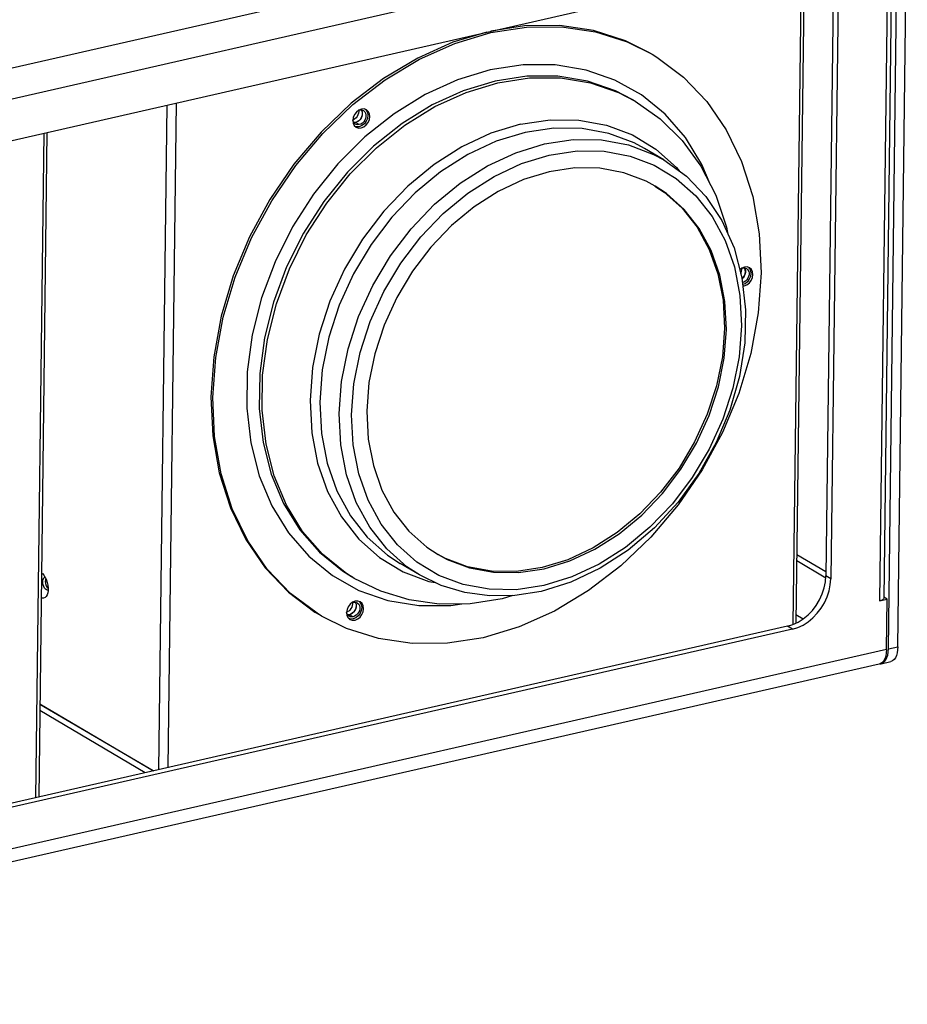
# Model space of a CAD drawing. Header units: millimetres. Extents: x 31915 to 33453, y -19763 to -18675.
# Tile 14 of 31: x 32637 to 32834, y -19546 to -19327. Entities that reach past the tile are written whole.
import ezdxf

# ---------------------------------------------------------------- set-up
doc = ezdxf.new("R2010")
doc.units = ezdxf.units.MM
for name, color, linetype in [('LA-1015-02_028SOLIDLINE', 7, 'Continuous'), ('LA3137-03_028SOLIDLINE', 7, 'Continuous'), ('LA3137-04_028SOLIDLINE', 7, 'Continuous'), ('LA3137-05_028SOLIDLINE', 7, 'Continuous'), ('LA3137-06_028SOLIDLINE', 7, 'Continuous')]:
    doc.layers.add(name, color=color, linetype=linetype)

msp = doc.modelspace()

# ---------------------------------------------------------------- linework, layer by layer
at = {"layer": 'LA-1015-02_028SOLIDLINE', "color": 7}
for p, q in [((32771.85, -19332.08), (32777.4, -19334.84)), ((32773.59, -19345.25), (32772.95, -19344.87)), ((32712.8, -19347), (32712.21, -19347.24)), ((32713.68, -19347.07), (32713.89, -19347.26)), ((32710.97, -19350.13), (32711.22, -19350.65)), ((32711.22, -19350.65), (32711.63, -19351.03)), ((32711.73, -19350.95), (32711.44, -19350.86)), ((32711.63, -19351.03), (32712.16, -19351.21)), ((32712.32, -19350.92), (32711.73, -19350.95)), ((32712.16, -19351.21), (32712.75, -19351.18)), ((32748.15, -19350.35), (32741.58, -19352.36)), ((32779.98, -19358.29), (32775.66, -19355.74)), ((32717.79, -19369.67), (32713.07, -19375.87)), ((32696.17, -19382.08), (32693.27, -19389.87)), ((32797.31, -19382.35), (32796.85, -19382.71)), ((32797.9, -19382.11), (32797.31, -19382.35)), ((32798.77, -19382.17), (32798.98, -19382.36)), ((32797.53, -19386.3), (32797.84, -19386.29)), ((32691.91, -19398.19), (32693.91, -19390.25)), ((32688.25, -19421.17), (32690.12, -19428.47)), ((32727.33, -19444.31), (32729.85, -19445.98)), ((32725.72, -19450.51), (32721.4, -19447.97)), ((32725.72, -19450.51), (32722.92, -19448.66)), ((32747.69, -19449.98), (32753.38, -19449.14)), ((32711.22, -19451.26), (32710.58, -19450.88)), ((32711.43, -19456.35), (32710.84, -19456.58)), ((32712.3, -19456.41), (32712.51, -19456.6)), ((32746.45, -19455.08), (32744.03, -19455.82)), ((32709.59, -19459.48), (32709.85, -19460)), ((32709.85, -19460), (32710.26, -19460.37)), ((32710.35, -19460.3), (32710.07, -19460.2)), ((32710.26, -19460.37), (32710.78, -19460.55)), ((32710.94, -19460.27), (32710.35, -19460.3)), ((32710.78, -19460.55), (32711.38, -19460.52))]:
    msp.add_line(p, q, dxfattribs=at)
for points in [[(32740.68, -19329.89), (32733.14, -19332.16), (32725.3, -19335.66), (32717.72, -19340.21), (32710.54, -19345.71), (32703.86, -19352.1), (32697.8, -19359.27)], [(32776.97, -19334.59), (32771.46, -19331.85), (32764.38, -19329.58), (32756.86, -19328.47), (32749.05, -19328.53), (32741.51, -19329.7)], [(32741.53, -19330.02), (32749.47, -19328.79), (32757.26, -19328.72), (32764.77, -19329.83), (32771.85, -19332.08)], [(32710.93, -19346), (32718.11, -19340.49), (32725.7, -19335.93), (32733.56, -19332.42), (32741.53, -19330.02)], [(32777.4, -19334.84), (32778.41, -19335.45), (32784.33, -19339.89), (32789.5, -19345.3), (32793.83, -19351.59), (32797.26, -19358.68), (32799.72, -19366.44), (32801.16, -19374.73), (32801.57, -19383.4), (32800.93, -19392.29), (32799.27, -19401.27), (32796.6, -19410.17), (32792.98, -19418.84), (32788.48, -19427.13), (32783.16, -19434.92), (32777.11, -19442.08), (32770.43, -19448.47)], [(32741.42, -19338.29), (32734.14, -19340.5), (32726.98, -19343.76), (32720.08, -19348.03), (32713.57, -19353.19), (32707.56, -19359.19), (32702.16, -19365.9), (32697.48, -19373.19), (32693.61, -19380.92), (32690.61, -19388.97), (32688.54, -19397.18), (32687.45, -19405.39), (32687.35, -19413.43), (32688.25, -19421.17)], [(32790.28, -19363.7), (32788.44, -19359.3), (32784.75, -19353.31), (32780.24, -19348.12), (32774.99, -19343.84), (32769.1, -19340.56), (32762.69, -19338.33), (32755.84, -19337.19), (32748.71, -19337.18), (32741.42, -19338.29)], [(32742.48, -19340.78), (32735.43, -19342.92), (32728.5, -19346.08), (32721.82, -19350.21), (32715.5, -19355.22), (32709.68, -19361.03), (32704.45, -19367.53)], [(32772.95, -19344.87), (32769.25, -19342.96), (32763.03, -19340.81), (32756.41, -19339.71), (32749.52, -19339.7), (32742.48, -19340.78)], [(32743.12, -19341.16), (32750.16, -19340.08), (32757.05, -19340.09), (32763.67, -19341.18), (32769.89, -19343.34), (32773.59, -19345.25)], [(32693.91, -19390.25), (32696.81, -19382.46), (32700.56, -19374.96), (32705.1, -19367.9), (32710.32, -19361.41), (32716.15, -19355.6), (32722.46, -19350.58), (32729.14, -19346.46), (32736.07, -19343.29), (32743.12, -19341.16)], [(32773.59, -19345.25), (32779.13, -19349.15), (32784.04, -19353.98), (32788.21, -19359.68), (32791.53, -19366.14), (32793.93, -19373.23), (32794.22, -19374.84)], [(32703.97, -19459.64), (32702.95, -19459.02), (32697.04, -19454.59), (32691.87, -19449.18), (32687.54, -19442.89), (32684.11, -19435.8), (32681.65, -19428.04), (32680.2, -19419.75), (32679.79, -19411.08), (32680.43, -19402.19), (32682.1, -19393.21), (32684.77, -19384.31), (32688.38, -19375.64), (32692.88, -19367.35), (32698.2, -19359.56), (32704.25, -19352.4), (32710.93, -19346)], [(32712.21, -19347.24), (32711.68, -19347.66), (32711.26, -19348.21), (32710.99, -19348.85)], [(32713.89, -19347.26), (32714.15, -19347.77), (32714.24, -19348.39), (32714.14, -19349.06), (32713.87, -19349.7), (32713.45, -19350.26), (32712.91, -19350.68), (32712.32, -19350.92)], [(32712.75, -19351.18), (32713.34, -19350.94), (32713.87, -19350.52), (32714.29, -19349.97), (32714.56, -19349.33), (32714.67, -19348.66), (32714.59, -19348.04), (32714.33, -19347.52), (32713.92, -19347.15)], [(32713.92, -19347.15), (32713.39, -19346.97), (32712.8, -19347)], [(32710.99, -19348.85), (32710.88, -19349.51), (32710.97, -19350.13)], [(32748.15, -19350.35), (32754.7, -19349.37), (32761.11, -19349.45), (32767.24, -19350.58), (32772.98, -19352.74), (32778.19, -19355.89)], [(32775.66, -19355.74), (32773.38, -19354.52), (32767.78, -19352.41), (32761.8, -19351.31), (32755.55, -19351.23), (32749.15, -19352.18)], [(32749.15, -19352.18), (32742.74, -19354.15), (32736.45, -19357.09), (32730.4, -19360.94), (32724.73, -19365.62), (32719.53, -19371.04), (32714.93, -19377.08), (32711.01, -19383.63), (32707.86, -19390.56), (32705.53, -19397.71), (32704.08, -19404.94), (32703.53, -19412.12), (32703.9, -19419.08), (32705.18, -19425.69), (32707.34, -19431.82), (32710.34, -19437.34), (32714.11, -19442.14), (32718.59, -19446.11), (32721.4, -19447.97)], [(32741.58, -19352.36), (32735.13, -19355.37), (32728.93, -19359.32), (32723.11, -19364.11), (32717.79, -19369.67)], [(32753.48, -19354.73), (32759.87, -19353.78), (32766.13, -19353.85), (32772.11, -19354.96), (32777.7, -19357.07), (32779.98, -19358.29)], [(32722.92, -19448.66), (32718.44, -19444.68), (32714.66, -19439.89), (32711.67, -19434.37), (32709.51, -19428.24), (32708.23, -19421.63), (32707.86, -19414.66), (32708.41, -19407.49), (32709.86, -19400.25), (32712.18, -19393.1), (32715.34, -19386.18), (32719.26, -19379.63), (32723.86, -19373.58), (32729.05, -19368.16), (32734.73, -19363.48), (32740.78, -19359.63), (32747.07, -19356.7), (32753.48, -19354.73)], [(32778.19, -19355.89), (32782.78, -19359.97), (32783.38, -19360.74)], [(32717.18, -19439.2), (32714.29, -19433.89), (32712.21, -19428), (32710.98, -19421.63), (32710.62, -19414.92), (32711.15, -19408.02), (32712.54, -19401.05), (32714.78, -19394.18), (32717.81, -19387.52), (32721.57, -19381.22), (32726, -19375.41), (32730.99, -19370.19), (32736.44, -19365.68), (32742.27, -19361.96), (32748.35, -19359.12), (32754.54, -19357.22)], [(32779.98, -19358.29), (32784.99, -19361.9), (32789.32, -19366.42), (32792.87, -19371.78), (32795.56, -19377.84), (32797.32, -19384.5), (32798.12, -19391.59), (32797.93, -19398.96), (32796.77, -19406.44), (32794.65, -19413.88), (32791.63, -19421.11), (32787.77, -19427.97), (32783.15, -19434.32), (32777.89, -19440.03), (32772.08, -19444.96), (32765.85, -19449.02), (32759.35, -19452.11), (32752.7, -19454.16)], [(32754.54, -19357.22), (32760.7, -19356.3), (32766.72, -19356.38), (32772.48, -19357.44), (32777.85, -19359.47), (32782.75, -19362.43), (32787.06, -19366.26), (32790.69, -19370.87), (32793.58, -19376.18), (32795.66, -19382.08), (32796.89, -19388.45), (32797.25, -19395.15), (32796.72, -19402.06), (32795.33, -19409.02), (32793.09, -19415.9), (32790.06, -19422.55), (32786.3, -19428.85), (32781.87, -19434.67), (32776.88, -19439.88), (32771.43, -19444.39), (32765.6, -19448.11), (32759.52, -19450.95), (32753.33, -19452.85)], [(32697.8, -19359.27), (32692.46, -19367.07), (32687.95, -19375.38), (32684.32, -19384.08), (32681.65, -19393.02), (32679.99, -19402.01), (32679.36, -19410.92), (32679.78, -19419.57), (32681.23, -19427.83), (32683.69, -19435.57), (32687.11, -19442.63), (32691.42, -19448.91), (32696.58, -19454.32), (32702.48, -19458.75), (32703.53, -19459.38)], [(32778.02, -19364.1), (32776.03, -19363.03), (32771.08, -19361.15), (32765.75, -19360.16), (32760.18, -19360.09), (32754.49, -19360.94)], [(32754.49, -19360.94), (32748.8, -19362.68), (32743.21, -19365.29), (32737.83, -19368.71), (32732.81, -19372.86), (32728.2, -19377.67), (32724.11, -19383.04), (32720.63, -19388.86), (32717.83, -19394.99), (32715.77, -19401.34), (32714.48, -19407.76), (32713.99, -19414.13), (32714.31, -19420.32), (32715.45, -19426.19), (32717.36, -19431.63), (32720.02, -19436.52), (32723.36, -19440.78), (32727.33, -19444.31)], [(32778.01, -19364.12), (32780.08, -19365.49), (32784.05, -19369.02), (32787.41, -19373.27), (32790.07, -19378.17), (32791.98, -19383.6), (32793.12, -19389.47), (32793.45, -19395.66), (32792.97, -19402.03), (32791.68, -19408.45), (32789.62, -19414.79), (32786.82, -19420.93), (32783.35, -19426.74), (32779.27, -19432.11), (32774.67, -19436.92), (32769.64, -19441.08), (32764.26, -19444.51), (32758.65, -19447.13), (32752.95, -19448.88)], [(32753.38, -19449.14), (32759.07, -19447.39), (32764.66, -19444.78), (32770.03, -19441.36), (32775.06, -19437.21), (32779.67, -19432.4), (32783.76, -19427.03), (32787.24, -19421.22), (32790.04, -19415.08), (32792.1, -19408.74), (32793.39, -19402.31), (32793.88, -19395.94), (32793.56, -19389.75), (32792.42, -19383.88), (32790.51, -19378.45), (32787.85, -19373.55), (32784.51, -19369.3), (32780.54, -19365.76), (32778.02, -19364.1)], [(32704.45, -19367.53), (32699.92, -19374.59), (32696.17, -19382.08)], [(32713.07, -19375.87), (32709.06, -19382.58), (32705.82, -19389.67), (32703.44, -19397), (32701.95, -19404.42), (32701.39, -19411.77), (32701.77, -19418.91), (32703.08, -19425.69), (32705.29, -19431.97), (32708.37, -19437.62), (32712.24, -19442.54), (32716.82, -19446.61), (32722.04, -19449.77)], [(32798.98, -19382.36), (32799.24, -19382.88), (32799.33, -19383.5), (32799.23, -19384.17), (32798.96, -19384.81), (32798.54, -19385.37), (32798.01, -19385.79), (32797.49, -19386)], [(32797.84, -19386.29), (32798.44, -19386.05), (32798.97, -19385.63), (32799.39, -19385.08), (32799.66, -19384.44), (32799.76, -19383.77), (32799.68, -19383.15), (32799.42, -19382.63), (32799.01, -19382.26)], [(32799.01, -19382.26), (32798.49, -19382.08), (32797.9, -19382.11)], [(32693.27, -19389.87), (32691.27, -19397.81), (32690.21, -19405.75), (32690.11, -19413.54), (32690.98, -19421.04)], [(32693.43, -19428.49), (32691.62, -19421.42), (32690.76, -19413.92), (32690.85, -19406.13), (32691.91, -19398.19)], [(32690.98, -19421.04), (32692.79, -19428.11), (32695.51, -19434.62), (32699.1, -19440.44), (32703.47, -19445.47), (32708.57, -19449.61), (32710.58, -19450.88)], [(32690.12, -19428.47), (32692.92, -19435.17), (32696.61, -19441.17), (32701.12, -19446.36), (32706.37, -19450.64), (32712.26, -19453.92), (32718.68, -19456.15), (32725.52, -19457.29), (32732.66, -19457.3), (32735.1, -19456.93)], [(32711.22, -19451.26), (32709.21, -19449.99), (32704.12, -19445.85), (32699.74, -19440.82), (32696.15, -19435), (32693.43, -19428.49)], [(32753.33, -19452.85), (32747.17, -19453.77), (32741.15, -19453.69), (32735.39, -19452.63), (32730.02, -19450.6), (32725.12, -19447.64), (32720.81, -19443.81), (32717.18, -19439.2)], [(32729.85, -19445.98), (32731.84, -19447.04), (32736.79, -19448.92), (32742.12, -19449.91), (32747.69, -19449.98)], [(32752.95, -19448.88), (32747.27, -19449.73), (32741.71, -19449.66), (32736.39, -19448.68), (32731.44, -19446.81), (32729.86, -19445.96)], [(32722.04, -19449.77), (32727.77, -19451.93), (32729.2, -19452.19)], [(32770.43, -19448.47), (32763.25, -19453.99), (32755.66, -19458.55), (32747.81, -19462.06), (32739.84, -19464.46)], [(32744.03, -19455.82), (32736.97, -19456.91), (32730.05, -19456.98), (32723.39, -19456.03), (32717.08, -19454.11), (32711.22, -19451.26)], [(32752.7, -19454.16), (32746.91, -19455.07), (32741.23, -19455.15), (32735.75, -19454.41), (32730.55, -19452.85), (32725.72, -19450.51)], [(32710.84, -19456.58), (32710.31, -19457), (32709.89, -19457.55), (32709.61, -19458.19)], [(32712.51, -19456.6), (32712.77, -19457.12), (32712.86, -19457.74), (32712.76, -19458.4), (32712.49, -19459.04), (32712.07, -19459.6), (32711.54, -19460.03), (32710.94, -19460.27)], [(32711.38, -19460.52), (32711.97, -19460.28), (32712.5, -19459.87), (32712.92, -19459.31), (32713.19, -19458.68), (32713.29, -19458.01), (32713.21, -19457.39), (32712.96, -19456.87), (32712.54, -19456.5)], [(32712.54, -19456.5), (32712.02, -19456.32), (32711.43, -19456.35)], [(32709.61, -19458.19), (32709.51, -19458.86), (32709.59, -19459.48)], [(32739.84, -19464.46), (32731.9, -19465.69), (32724.1, -19465.76), (32716.59, -19464.65), (32709.51, -19462.4), (32703.97, -19459.64)]]:
    msp.add_lwpolyline(points, dxfattribs=at)
at = {"layer": 'LA3137-03_028SOLIDLINE', "color": 7}
for p, q in [((32831.95, -19466.45), (32834.05, -19299.34)), ((32829.85, -19466.93), (32831.95, -19466.45)), ((32828.26, -19470.22), (32830.36, -19469.74))]:
    msp.add_line(p, q, dxfattribs=at)
at = {"layer": 'LA3137-03_028SOLIDLINE', "color": 255}
for p, q in [((32829.85, -19466.93), (32831.95, -19299.82)), ((32828.06, -19470.23), (32828.26, -19470.22))]:
    msp.add_line(p, q, dxfattribs=at)
msp.add_lwpolyline([(32828.26, -19470.22), (32828.32, -19470.2), (32828.69, -19470.03), (32829.02, -19469.75), (32829.3, -19469.36), (32829.53, -19468.87), (32829.7, -19468.29), (32829.81, -19467.64), (32829.85, -19466.93)], dxfattribs=at)
at = {"layer": 'LA3137-03_028SOLIDLINE', "color": 7}
msp.add_lwpolyline([(32831.95, -19466.45), (32831.91, -19467.16), (32831.8, -19467.81), (32831.63, -19468.39), (32831.4, -19468.88), (32831.12, -19469.27), (32830.79, -19469.55), (32830.43, -19469.72), (32830.36, -19469.74)], dxfattribs=at)
at = {"layer": 'LA3137-04_028SOLIDLINE', "color": 255}
for p, q in [((32497.53, -19369.26), (32828.88, -19293.68)), ((32500.18, -19375.49), (32831.53, -19299.92)), ((32829.71, -19311.44), (32827.89, -19456.27)), ((32830.62, -19311.23), (32828.81, -19455.66)), ((32521.09, -19379.98), (32810.39, -19313.99)), ((32818.68, -19321.36), (32817.05, -19451.34)), ((32809.5, -19445.95), (32815.98, -19449.76)), ((32827.89, -19456.27), (32829.57, -19455.89)), ((32829.43, -19467.03), (32829.57, -19455.89)), ((32808.52, -19462.54), (32519.22, -19528.52)), ((32829.43, -19467.03), (32498.08, -19542.6)), ((32827.84, -19470.31), (32496.48, -19545.88))]:
    msp.add_line(p, q, dxfattribs=at)
at = {"layer": 'LA3137-04_028SOLIDLINE', "color": 7}
for p, q in [((32817.6, -19320.72), (32815.97, -19450.7)), ((32809.48, -19447.31), (32815.94, -19451.11)), ((32817.05, -19451.34), (32815.97, -19450.7)), ((32829.57, -19455.89), (32828.81, -19455.44)), ((32810.89, -19460.3), (32809.33, -19459.38)), ((32807.44, -19461.9), (32518.14, -19527.88)), ((32808.52, -19462.54), (32807.44, -19461.9))]:
    msp.add_line(p, q, dxfattribs=at)
msp.add_lwpolyline([(32807.44, -19461.9), (32808.64, -19461.53), (32809.82, -19460.99), (32810.95, -19460.27), (32812.01, -19459.39), (32812.98, -19458.38), (32813.84, -19457.25), (32814.57, -19456.02), (32815.16, -19454.73), (32815.59, -19453.39), (32815.87, -19452.04), (32815.97, -19450.7)], dxfattribs=at)
at = {"layer": 'LA3137-04_028SOLIDLINE', "color": 255}
for points in [[(32808.52, -19462.54), (32809.72, -19462.17), (32810.9, -19461.62), (32812.03, -19460.9), (32813.09, -19460.03), (32814.06, -19459.01), (32814.92, -19457.88), (32815.65, -19456.66), (32816.24, -19455.37), (32816.68, -19454.03), (32816.95, -19452.68), (32817.05, -19451.34)], [(32828.81, -19455.66), (32828.76, -19455.81), (32828.64, -19455.95), (32828.45, -19456.07), (32828.2, -19456.18), (32827.89, -19456.27)], [(32829.43, -19467.03), (32829.38, -19467.81), (32829.25, -19468.52), (32829.04, -19469.14), (32828.76, -19469.64), (32828.42, -19470.01), (32828.03, -19470.25), (32827.84, -19470.31)]]:
    msp.add_lwpolyline(points, dxfattribs=at)
at = {"layer": 'LA3137-05_028SOLIDLINE', "color": 255}
for p, q in [((32810.48, -19313.98), (32808.62, -19461.54)), ((32811.16, -19313.88), (32809.31, -19461.22)), ((32667.78, -19493.76), (32669.63, -19346.1)), ((32669.86, -19493.28), (32671.71, -19345.62)), ((32712.15, -19347.29), (32712.36, -19347.21)), ((32642.28, -19352.34), (32640.42, -19500)), ((32642.96, -19352.18), (32641.11, -19499.84)), ((32797.24, -19382.39), (32797.46, -19382.32)), ((32641.73, -19450.02), (32641.92, -19450.16)), ((32710.78, -19456.63), (32710.99, -19456.56)), ((32664.79, -19494.44), (32641.35, -19480.64)), ((32641.37, -19479.16), (32666.62, -19494.02))]:
    msp.add_line(p, q, dxfattribs=at)
at = {"layer": 'LA3137-05_028SOLIDLINE', "color": 7}
for p, q in [((32712.76, -19347.18), (32712.87, -19347.35)), ((32711.18, -19350.01), (32711.1, -19350)), ((32711.51, -19349.98), (32711.18, -19350.01)), ((32712.32, -19350.46), (32711.51, -19349.98)), ((32797.96, -19382.46), (32797.86, -19382.29)), ((32711.39, -19456.53), (32711.49, -19456.7)), ((32709.81, -19459.36), (32709.73, -19459.35)), ((32710.14, -19459.33), (32709.81, -19459.36)), ((32710.95, -19459.8), (32710.14, -19459.33)), ((32666.51, -19494.05), (32641.36, -19479.25))]:
    msp.add_line(p, q, dxfattribs=at)
for points in [[(32712.17, -19347.28), (32712.19, -19347.54), (32712.15, -19347.91), (32712.04, -19348.28), (32711.86, -19348.63), (32711.62, -19348.94), (32711.34, -19349.2), (32711.03, -19349.39), (32710.9, -19349.43)], [(32712.77, -19347.19), (32712.91, -19347.47), (32712.99, -19347.83), (32712.99, -19348.22), (32712.9, -19348.62), (32712.73, -19349), (32712.49, -19349.35), (32712.2, -19349.64), (32711.86, -19349.85), (32711.51, -19349.98)], [(32712.87, -19347.35), (32712.97, -19347.67), (32713, -19348.02), (32712.96, -19348.39), (32712.85, -19348.76), (32712.67, -19349.11), (32712.43, -19349.42), (32712.15, -19349.67), (32711.84, -19349.87), (32711.51, -19349.98)], [(32711.51, -19349.98), (32711.16, -19350.01), (32711.1, -19350)], [(32797.06, -19383.52), (32797.13, -19383.39), (32797.25, -19383.02), (32797.29, -19382.65), (32797.26, -19382.39)], [(32797.86, -19382.29), (32798.01, -19382.57), (32798.09, -19382.94), (32798.09, -19383.33), (32798, -19383.73), (32797.83, -19384.11), (32797.59, -19384.46), (32797.34, -19384.7)], [(32797.34, -19384.69), (32797.53, -19384.53), (32797.76, -19384.22), (32797.94, -19383.87), (32798.06, -19383.5), (32798.1, -19383.13), (32798.07, -19382.78), (32797.96, -19382.46)], [(32642.83, -19453.83), (32642.62, -19453.66), (32642.43, -19453.41), (32642.27, -19453.09), (32642.14, -19452.72), (32642.06, -19452.34), (32642.04, -19451.96), (32642.07, -19451.62), (32642.16, -19451.33), (32642.29, -19451.12), (32642.46, -19451), (32642.54, -19450.99)], [(32643.2, -19453.89), (32643.04, -19453.91), (32642.83, -19453.83)], [(32710.79, -19456.63), (32710.82, -19456.89), (32710.78, -19457.26), (32710.66, -19457.63), (32710.48, -19457.98), (32710.25, -19458.29), (32709.97, -19458.54), (32709.65, -19458.73), (32709.52, -19458.78)], [(32711.4, -19456.53), (32711.54, -19456.81), (32711.62, -19457.17), (32711.62, -19457.57), (32711.53, -19457.96), (32711.36, -19458.35), (32711.12, -19458.7), (32710.82, -19458.99), (32710.49, -19459.2), (32710.14, -19459.33)], [(32711.49, -19456.7), (32711.6, -19457.01), (32711.63, -19457.37), (32711.59, -19457.74), (32711.47, -19458.1), (32711.3, -19458.45), (32711.06, -19458.76), (32710.78, -19459.02), (32710.47, -19459.21), (32710.14, -19459.33)], [(32710.14, -19459.33), (32709.79, -19459.36), (32709.73, -19459.35)]]:
    msp.add_lwpolyline(points, dxfattribs=at)
at = {"layer": 'LA3137-05_028SOLIDLINE', "color": 255}
for points in [[(32713.23, -19347.33), (32713.33, -19347.39), (32713.57, -19347.63), (32713.73, -19347.94), (32713.81, -19348.3), (32713.8, -19348.7), (32713.71, -19349.1), (32713.54, -19349.48), (32713.3, -19349.83), (32713.01, -19350.12), (32712.68, -19350.33), (32712.32, -19350.46)], [(32712.36, -19347.21), (32712.71, -19347.18), (32713.04, -19347.24), (32713.23, -19347.33)], [(32711.46, -19350.34), (32711.35, -19350.27), (32711.12, -19350.03), (32710.96, -19349.72), (32710.9, -19349.43)], [(32712.32, -19350.46), (32711.97, -19350.49), (32711.64, -19350.43), (32711.46, -19350.34)], [(32798.33, -19382.43), (32798.43, -19382.5), (32798.66, -19382.74), (32798.82, -19383.05), (32798.9, -19383.41), (32798.9, -19383.8), (32798.81, -19384.2), (32798.64, -19384.59), (32798.4, -19384.94), (32798.1, -19385.22), (32797.77, -19385.44), (32797.44, -19385.56)], [(32797.46, -19382.32), (32797.81, -19382.28), (32798.14, -19382.35), (32798.33, -19382.43)], [(32641.92, -19450.16), (32641.95, -19450.19), (32642.27, -19450.56), (32642.57, -19451.03), (32642.82, -19451.57), (32643.01, -19452.16), (32643.14, -19452.77), (32643.21, -19453.38), (32643.2, -19453.97), (32643.12, -19454.5), (32643, -19454.9)], [(32643, -19454.9), (32642.98, -19454.95), (32642.77, -19455.3), (32642.52, -19455.54), (32642.21, -19455.66), (32641.89, -19455.65), (32641.66, -19455.56)], [(32711.86, -19456.67), (32711.96, -19456.74), (32712.19, -19456.98), (32712.35, -19457.29), (32712.43, -19457.65), (32712.43, -19458.04), (32712.34, -19458.44), (32712.17, -19458.83), (32711.93, -19459.17), (32711.63, -19459.46), (32711.3, -19459.68), (32710.95, -19459.8)], [(32710.99, -19456.56), (32711.34, -19456.52), (32711.67, -19456.59), (32711.86, -19456.67)], [(32710.08, -19459.69), (32709.98, -19459.62), (32709.75, -19459.38), (32709.59, -19459.07), (32709.52, -19458.78)], [(32710.95, -19459.8), (32710.6, -19459.84), (32710.27, -19459.77), (32710.08, -19459.69)]]:
    msp.add_lwpolyline(points, dxfattribs=at)
at = {"layer": 'LA3137-06_028SOLIDLINE', "color": 7}
for p, q in [((32642.71, -19451.34), (32642.63, -19451.5)), ((32642.99, -19453.3), (32643.21, -19453.51))]:
    msp.add_line(p, q, dxfattribs=at)
at = {"layer": 'LA3137-06_028SOLIDLINE', "color": 255}
msp.add_line((32642.73, -19451.38), (32642.65, -19451.53), dxfattribs=at)
at = {"layer": 'LA3137-06_028SOLIDLINE', "color": 7}
msp.add_lwpolyline([(32642.63, -19451.5), (32642.57, -19451.93), (32642.62, -19452.43), (32642.76, -19452.91), (32642.99, -19453.3)], dxfattribs=at)
at = {"layer": 'LA3137-06_028SOLIDLINE', "color": 255}
msp.add_lwpolyline([(32642.65, -19451.53), (32642.6, -19451.95), (32642.64, -19452.42), (32642.78, -19452.89), (32643, -19453.27), (32643.21, -19453.46)], dxfattribs=at)

doc.saveas('drawing.dxf')
